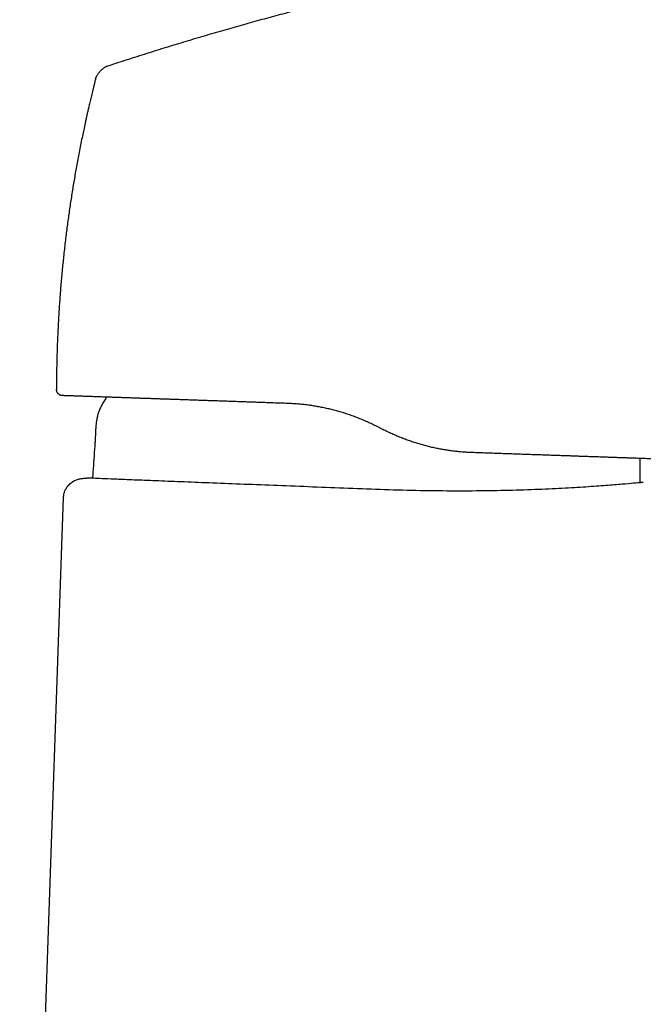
# Model space of a CAD drawing. Header units: millimetres. Extents: x 8 to 651, y 12 to 732.
# Tile 37 of 39: x 507 to 557, y 573 to 652. Entities that reach past the tile are written whole.
import ezdxf

# ---------------------------------------------------------------- set-up
doc = ezdxf.new("R2010")
doc.units = ezdxf.units.MM

msp = doc.modelspace()

# ---------------------------------------------------------------- linework, layer by layer
at = {"color": 7, "linetype": 'Continuous', "lineweight": 30}
for p, q in [((513.185, 646.949), (513.188, 646.949)), ((510.074, 622.252), (510.074, 622.248)), ((536.044, 619.053), (535.592, 619.284)), ((510.612, 613.636), (507.145, 514.356))]:
    msp.add_line(p, q, dxfattribs=at)
at = {"color": 7, "linetype": 'Continuous', "lineweight": 30, "flags": 128}
msp.add_lwpolyline([(514.055, 621.627), (513.996, 621.53), (513.843, 621.277)], dxfattribs=at)
at = {"color": 7, "linetype": 'Continuous', "lineweight": 30}
for points, knots in [([(514.168, 648.003), (514.686, 648.173), (515.722, 648.511), (517.278, 649.006), (518.834, 649.491), (520.391, 649.965), (521.948, 650.429), (523.476, 650.873), (524.976, 651.3), (526.446, 651.708), (527.916, 652.107), (529.387, 652.498), (530.916, 652.893), (532.502, 653.294), (534.146, 653.697), (535.79, 654.089), (537.436, 654.47), (539.082, 654.84), (540.729, 655.199), (542.377, 655.547), (544.026, 655.884), (545.675, 656.21), (547.326, 656.526), (548.977, 656.83), (550.629, 657.124), (552.282, 657.408), (553.936, 657.68), (555.592, 657.942), (557.274, 658.198), (558.984, 658.447), (560.721, 658.688), (562.459, 658.918), (564.198, 659.136), (565.939, 659.343), (567.732, 659.545), (569.578, 659.741), (571.477, 659.929), (573.377, 660.104), (575.279, 660.266), (577.171, 660.414), (579.053, 660.549), (580.926, 660.671), (582.8, 660.781), (584.608, 660.875), (586.351, 660.955), (588.029, 661.023), (589.707, 661.082), (591.387, 661.131), (593.069, 661.172), (594.751, 661.202), (596.434, 661.222), (597.976, 661.229), (599.376, 661.227), (600.634, 661.217), (601.892, 661.2), (603.149, 661.175), (604.406, 661.141), (605.639, 661.099), (606.847, 661.048), (608.031, 660.989), (609.213, 660.921), (610.395, 660.843), (611.576, 660.755), (612.755, 660.656), (613.933, 660.546), (615.109, 660.425), (616.284, 660.293), (617.451, 660.149), (618.609, 659.996), (619.759, 659.832), (620.907, 659.658), (621.671, 659.532), (622.053, 659.469)], [0, 0, 0, 0, 0.0149538, 0.0298821, 0.0447858, 0.0596659, 0.074523, 0.0893581, 0.103326, 0.1172757, 0.131208, 0.1451235, 0.1590228, 0.1745174, 0.1899936, 0.2054525, 0.220895, 0.236322, 0.2517344, 0.2671332, 0.2825192, 0.2978933, 0.3132565, 0.3286096, 0.3439534, 0.3592889, 0.3746169, 0.3899382, 0.4052538, 0.4212933, 0.4373283, 0.4533597, 0.4693885, 0.4854155, 0.5014417, 0.5188868, 0.536333, 0.5537815, 0.5712334, 0.5886896, 0.6058394, 0.6229953, 0.6401585, 0.6573298, 0.6726694, 0.6880176, 0.7033754, 0.7187436, 0.7341217, 0.7495082, 0.7649013, 0.7802997, 0.7917997, 0.8033009, 0.8148022, 0.8263029, 0.837802, 0.8492988, 0.8601361, 0.8709705, 0.8818017, 0.8926293, 0.9034534, 0.9142739, 0.9250909, 0.9359047, 0.9467162, 0.9575264, 0.9681431, 0.9787604, 0.989379, 1, 1, 1, 1]), ([(513.185, 646.949), (513.189, 646.966), (513.198, 646.999), (513.214, 647.052), (513.236, 647.108), (513.265, 647.17), (513.304, 647.241), (513.354, 647.322), (513.416, 647.411), (513.485, 647.499), (513.56, 647.584), (513.64, 647.665), (513.723, 647.74), (513.807, 647.808), (513.889, 647.868), (513.967, 647.917), (514.04, 647.955), (514.106, 647.982), (514.148, 647.997), (514.168, 648.003)], [0, 0, 0, 0, 0.0338571, 0.0701576, 0.1105576, 0.1558192, 0.2059341, 0.2744361, 0.347581, 0.4231662, 0.4994688, 0.5758019, 0.6515018, 0.7248538, 0.7936309, 0.855814, 0.9102981, 0.9575318, 1, 1, 1, 1]), ([(513.185, 646.95), (513.175, 646.913), (513.143, 646.788), (513.091, 646.578), (513.027, 646.325), (512.967, 646.082), (512.911, 645.85), (512.857, 645.628), (512.805, 645.411), (512.754, 645.198), (512.705, 644.99), (512.66, 644.795), (512.617, 644.614), (512.579, 644.447), (512.545, 644.296), (512.513, 644.159), (512.485, 644.034), (512.46, 643.92), (512.437, 643.818), (512.416, 643.727), (512.399, 643.648), (512.384, 643.58), (512.372, 643.528), (512.364, 643.489), (512.358, 643.461), (512.353, 643.439), (512.351, 643.43), (512.35, 643.426)], [0, 0, 0, 0, 0.03078, 0.103318, 0.172941, 0.239655, 0.303463, 0.364372, 0.422388, 0.482871, 0.539874, 0.593409, 0.643492, 0.690144, 0.731181, 0.769189, 0.804201, 0.83626, 0.86542, 0.891754, 0.915361, 0.936381, 0.955007, 0.967577, 0.979119, 0.98984, 1, 1, 1, 1]), ([(513.182, 646.95), (513.182, 646.951), (513.182, 646.951), (513.185, 646.951), (513.186, 646.951)], [0, 0, 0, 0, 0.777038, 1, 1, 1, 1]), ([(512.351, 643.426), (512.278, 643.088), (512.124, 642.37), (511.904, 641.269), (511.693, 640.146), (511.498, 639.043), (511.32, 637.96), (511.153, 636.874), (510.998, 635.787), (510.852, 634.676), (510.715, 633.542), (510.59, 632.384), (510.479, 631.225), (510.38, 630.064), (510.296, 628.902), (510.226, 627.762), (510.17, 626.643), (510.127, 625.546), (510.097, 624.448), (510.078, 623.35), (510.075, 622.618), (510.074, 622.252)], [0, 0, 0, 0, 0.048624, 0.103211, 0.157798, 0.209266, 0.260734, 0.312202, 0.36367, 0.415137, 0.469725, 0.524312, 0.578899, 0.633486, 0.688073, 0.74266, 0.794128, 0.845596, 0.897064, 0.948532, 1, 1, 1, 1]), ([(528.468, 621.126), (528.28, 621.133), (527.904, 621.146), (527.345, 621.165), (526.79, 621.185), (526.274, 621.203), (525.797, 621.219), (525.357, 621.234), (524.921, 621.25), (524.488, 621.265), (524.058, 621.279), (523.631, 621.294), (523.206, 621.309), (522.786, 621.324), (522.37, 621.338), (521.947, 621.353), (521.518, 621.368), (521.083, 621.383), (520.654, 621.398), (520.231, 621.412), (519.838, 621.426), (519.472, 621.439), (519.133, 621.45), (518.801, 621.462), (518.476, 621.473), (518.158, 621.484), (517.816, 621.496), (517.454, 621.509), (517.074, 621.522), (516.702, 621.535), (516.34, 621.547), (515.987, 621.56), (515.644, 621.572), (515.31, 621.583), (514.987, 621.594), (514.674, 621.605), (514.388, 621.615), (514.127, 621.624), (513.89, 621.632), (513.661, 621.64), (513.442, 621.648), (513.231, 621.655), (513.024, 621.662), (512.821, 621.67), (512.622, 621.676), (512.432, 621.683), (512.251, 621.689), (512.079, 621.695), (511.909, 621.701), (511.743, 621.707), (511.582, 621.713), (511.432, 621.718), (511.295, 621.723), (511.176, 621.727), (511.073, 621.73), (510.985, 621.733), (510.905, 621.736), (510.834, 621.738), (510.772, 621.741), (510.712, 621.743), (510.658, 621.745), (510.613, 621.746), (510.581, 621.747), (510.56, 621.748), (510.558, 621.748), (510.557, 621.748)], [0, 0, 0, 0, 0.018393, 0.036792, 0.05519, 0.073583, 0.088498, 0.103417, 0.118337, 0.133256, 0.148171, 0.163225, 0.178284, 0.193344, 0.208402, 0.223456, 0.239826, 0.256201, 0.272578, 0.288953, 0.305322, 0.319067, 0.332813, 0.346558, 0.360103, 0.373648, 0.387193, 0.404375, 0.421564, 0.438755, 0.455944, 0.473126, 0.490375, 0.507631, 0.52489, 0.542146, 0.559396, 0.5739, 0.588407, 0.602911, 0.617161, 0.631412, 0.645662, 0.660871, 0.676086, 0.691304, 0.706522, 0.721737, 0.736945, 0.754187, 0.771435, 0.788685, 0.805934, 0.823175, 0.83766, 0.852146, 0.866631, 0.880884, 0.895138, 0.909392, 0.927509, 0.945633, 0.963759, 0.981883, 1, 1, 1, 1]), ([(513.843, 621.277), (513.811, 621.223), (513.747, 621.115), (513.656, 620.95), (513.571, 620.783), (513.494, 620.612), (513.427, 620.438), (513.371, 620.263), (513.325, 620.088), (513.287, 619.913), (513.257, 619.737), (513.233, 619.557), (513.21, 619.329), (513.191, 619.051), (513.174, 618.724), (513.159, 618.398), (513.141, 618.074), (513.126, 617.859), (513.118, 617.751)], [0, 0, 0, 0, 0.0516558, 0.1031813, 0.1545292, 0.2057366, 0.2569034, 0.3081606, 0.3566883, 0.4054967, 0.4546353, 0.5041126, 0.5538972, 0.6433451, 0.7330572, 0.822536, 0.9114955, 1, 1, 1, 1]), ([(535.592, 619.284), (535.464, 619.348), (535.209, 619.476), (534.82, 619.655), (534.425, 619.826), (534.026, 619.987), (533.621, 620.138), (533.223, 620.276), (532.831, 620.4), (532.447, 620.512), (532.06, 620.615), (531.671, 620.709), (531.28, 620.794), (530.888, 620.869), (530.498, 620.935), (530.102, 620.992), (529.698, 621.041), (529.287, 621.08), (528.876, 621.109), (528.604, 621.121), (528.468, 621.126)], [0, 0, 0, 0, 0.057184, 0.114381, 0.171565, 0.229192, 0.286832, 0.34446, 0.398122, 0.451805, 0.505488, 0.559149, 0.613251, 0.667352, 0.720599, 0.773846, 0.830372, 0.886923, 0.943474, 1, 1, 1, 1]), ([(543.169, 617.211), (543.06, 617.215), (542.843, 617.224), (542.516, 617.245), (542.188, 617.272), (541.858, 617.306), (541.527, 617.347), (541.193, 617.394), (540.86, 617.449), (540.512, 617.513), (540.15, 617.587), (539.774, 617.673), (539.399, 617.768), (539.024, 617.872), (538.65, 617.985), (538.279, 618.107), (537.912, 618.237), (537.542, 618.378), (537.167, 618.53), (536.789, 618.695), (536.414, 618.868), (536.168, 618.992), (536.044, 619.053)], [0, 0, 0, 0, 0.045582, 0.091177, 0.136771, 0.182352, 0.228353, 0.274367, 0.320381, 0.366382, 0.418275, 0.470189, 0.522103, 0.573997, 0.626311, 0.678626, 0.730117, 0.781608, 0.836195, 0.890803, 0.945413, 1, 1, 1, 1]), ([(513.118, 617.751), (513.094, 617.401), (513.045, 616.701), (512.986, 615.842), (512.954, 615.334), (512.945, 615.175)], [0, 0, 0, 0, 0.40798, 0.815952, 1, 1, 1, 1]), ([(559.375, 616.648), (559.374, 616.648), (559.371, 616.648), (559.352, 616.649), (559.321, 616.65), (559.277, 616.652), (559.224, 616.653), (559.165, 616.655), (559.101, 616.658), (559.028, 616.66), (558.948, 616.663), (558.861, 616.666), (558.757, 616.67), (558.635, 616.674), (558.49, 616.679), (558.333, 616.684), (558.164, 616.69), (557.986, 616.696), (557.8, 616.703), (557.606, 616.71), (557.402, 616.717), (557.188, 616.724), (556.975, 616.732), (556.766, 616.739), (556.562, 616.746), (556.353, 616.753), (556.137, 616.761), (555.916, 616.768), (555.669, 616.777), (555.392, 616.787), (555.084, 616.797), (554.765, 616.808), (554.437, 616.82), (554.1, 616.831), (553.755, 616.843), (553.401, 616.856), (553.038, 616.868), (552.666, 616.881), (552.306, 616.894), (551.959, 616.906), (551.627, 616.917), (551.29, 616.929), (550.95, 616.941), (550.606, 616.953), (550.225, 616.966), (549.806, 616.98), (549.347, 616.996), (548.88, 617.013), (548.405, 617.029), (547.936, 617.045), (547.474, 617.061), (547.02, 617.077), (546.56, 617.093), (546.095, 617.109), (545.623, 617.126), (545.143, 617.142), (544.657, 617.159), (544.165, 617.176), (543.67, 617.194), (543.336, 617.205), (543.169, 617.211)], [0, 0, 0, 0, 0.0177321, 0.0354714, 0.0532133, 0.070953, 0.0886855, 0.1035907, 0.1184974, 0.1334027, 0.1480526, 0.1627037, 0.1773536, 0.1960444, 0.2147425, 0.2334431, 0.2521414, 0.2708323, 0.2885589, 0.3062915, 0.3240262, 0.3417589, 0.3594854, 0.3743678, 0.3892514, 0.4041337, 0.4188008, 0.433469, 0.448136, 0.4667087, 0.4852882, 0.5038701, 0.5224497, 0.5410224, 0.559427, 0.5778382, 0.5962516, 0.6146628, 0.6330674, 0.6485245, 0.6639829, 0.6794399, 0.6946637, 0.7098886, 0.7251123, 0.7444442, 0.7637838, 0.7831259, 0.8024654, 0.8217972, 0.8395087, 0.8572262, 0.8749456, 0.892663, 0.9103743, 0.9282952, 0.9462227, 0.9641523, 0.9820794, 1, 1, 1, 1]), ([(556.542, 616.235), (556.542, 616.363), (556.541, 616.533), (556.544, 616.704), (556.545, 616.746)], [0, 0, 0, 0, 0.750498, 1, 1, 1, 1]), ([(556.541, 614.828), (556.541, 614.952), (556.542, 615.421), (556.542, 615.89), (556.542, 616.235)], [0, 0, 0, 0, 0.264578, 1, 1, 1, 1]), ([(511.386, 614.89), (511.366, 614.878), (511.304, 614.843), (511.208, 614.773), (511.097, 614.679), (510.999, 614.58), (510.913, 614.476), (510.839, 614.37), (510.774, 614.258), (510.719, 614.14), (510.675, 614.018), (510.643, 613.893), (510.62, 613.765), (510.615, 613.679), (510.612, 613.636)], [0, 0, 0, 0, 0.045016, 0.139028, 0.233069, 0.327239, 0.411375, 0.495489, 0.579558, 0.663615, 0.747698, 0.8318, 0.915904, 1, 1, 1, 1]), ([(511.456, 614.931), (511.45, 614.927), (511.437, 614.92), (511.416, 614.908), (511.394, 614.895), (511.372, 614.881), (511.348, 614.865), (511.324, 614.849), (511.302, 614.834), (511.282, 614.819), (511.26, 614.803), (511.238, 614.787), (511.215, 614.769), (511.19, 614.749), (511.161, 614.725), (511.133, 614.7), (511.104, 614.675), (511.079, 614.65), (511.057, 614.628), (511.04, 614.611), (511.028, 614.599), (511.02, 614.59), (511.014, 614.584), (511.01, 614.579), (511.003, 614.572), (510.996, 614.564), (510.988, 614.556), (510.979, 614.547), (510.97, 614.537), (510.961, 614.528), (510.952, 614.519), (510.944, 614.51), (510.936, 614.502), (510.929, 614.493), (510.925, 614.488), (510.923, 614.486)], [0, 0, 0, 0, 0.0727567, 0.138457, 0.1972067, 0.2491551, 0.2945201, 0.3336303, 0.3591682, 0.3818009, 0.4019965, 0.42041, 0.437898, 0.4558639, 0.477703, 0.5039936, 0.5239989, 0.5459911, 0.5672302, 0.5799077, 0.5897657, 0.596803, 0.601178, 0.6050636, 0.6094648, 0.6207919, 0.6363841, 0.6566748, 0.6858583, 0.7215724, 0.763895, 0.812873, 0.8685368, 0.9309074, 1, 1, 1, 1]), ([(512.155, 615.134), (512.106, 615.129), (512.008, 615.119), (511.863, 615.088), (511.722, 615.047), (511.584, 614.995), (511.496, 614.951), (511.452, 614.929)], [0, 0, 0, 0, 0.200312, 0.400742, 0.601183, 0.801526, 1, 1, 1, 1]), ([(512.753, 615.181), (512.654, 615.174), (512.454, 615.158), (512.255, 615.142), (512.155, 615.134)], [0, 0, 0, 0, 0.499899, 1, 1, 1, 1]), ([(512.67, 615.178), (512.67, 615.178), (512.67, 615.178), (512.668, 615.178), (512.665, 615.178), (512.659, 615.178), (512.654, 615.178), (512.648, 615.177), (512.639, 615.177), (512.628, 615.176), (512.61, 615.175), (512.587, 615.173), (512.56, 615.171), (512.53, 615.168), (512.5, 615.165), (512.47, 615.162), (512.444, 615.159), (512.418, 615.157), (512.395, 615.155), (512.377, 615.153), (512.364, 615.152), (512.356, 615.151), (512.358, 615.151), (512.358, 615.151)], [0, 0, 0, 0, 0.011842, 0.031453, 0.047452, 0.060994, 0.067429, 0.073975, 0.088337, 0.105326, 0.123868, 0.166254, 0.217406, 0.278487, 0.350178, 0.426075, 0.499525, 0.570844, 0.663217, 0.753333, 0.841701, 0.971961, 1, 1, 1, 1]), ([(512.945, 615.175), (512.921, 615.176), (512.855, 615.178), (512.788, 615.18), (512.746, 615.181)], [0, 0, 0, 0, 0.360667, 1, 1, 1, 1]), ([(556.768, 614.836), (556.732, 614.832), (556.658, 614.825), (556.071, 614.771), (555.146, 614.69), (553.865, 614.587), (552.259, 614.473), (550.355, 614.359), (548.184, 614.26), (545.784, 614.186), (543.196, 614.147), (540.462, 614.151), (537.631, 614.201), (534.752, 614.298), (531.873, 614.416), (529.043, 614.528), (526.31, 614.635), (523.722, 614.736), (521.323, 614.83), (519.153, 614.915), (517.25, 614.989), (515.647, 615.052), (514.368, 615.104), (513.446, 615.145), (512.862, 615.174), (512.79, 615.179), (512.753, 615.181)], [0, 0, 0, 0, 0.041666, 0.083333, 0.124999, 0.166666, 0.208333, 0.25, 0.291666, 0.333333, 0.375, 0.416667, 0.458333, 0.499999, 0.541666, 0.583333, 0.625, 0.666666, 0.708333, 0.75, 0.791666, 0.833333, 0.875, 0.916667, 0.958333, 1, 1, 1, 1]), ([(556.768, 614.836), (556.75, 614.835), (556.675, 614.833), (556.599, 614.83), (556.541, 614.828)], [0, 0, 0, 0, 0.232281, 1, 1, 1, 1])]:
    msp.add_open_spline(points, degree=3, knots=knots, dxfattribs=at)
msp.add_open_spline([(510.557, 621.748), (510.535, 621.75), (510.493, 621.753), (510.43, 621.768), (510.37, 621.79), (510.313, 621.82), (510.261, 621.856), (510.213, 621.9), (510.172, 621.948), (510.137, 622.002), (510.109, 622.06), (510.089, 622.121), (510.076, 622.184), (510.075, 622.227), (510.074, 622.248)], degree=3, dxfattribs=at)

doc.saveas('drawing.dxf')
